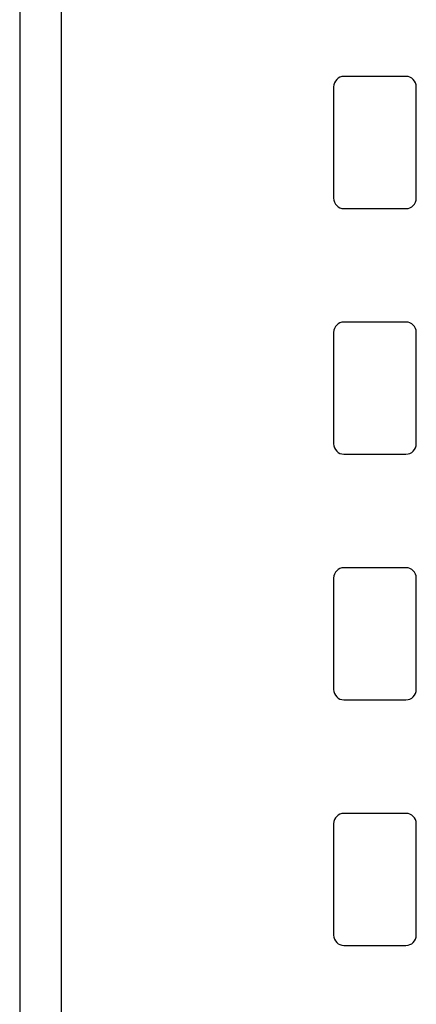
# Paper-space layout 'Sheet2' of a CAD drawing. Header units: millimetres. Extents: x 0 to 420, y 0 to 297.
# Tile 3 of 31: x 78 to 88, y 107 to 131. Entities that reach past the tile are written whole.
import ezdxf

# ---------------------------------------------------------------- set-up
doc = ezdxf.new("R2010")
doc.units = ezdxf.units.MM

psp = doc.layouts.new('Sheet2')

# ---------------------------------------------------------------- linework, layer by layer
at = {"color": 7, "linetype": 'Continuous', "lineweight": 25}
for p, q in [((79.025, 188.633), (79.025, 93.483)), ((78.025, 146.878), (78.025, 90.473)), ((87.375, 129.833), (85.875, 129.833)), ((85.625, 129.583), (85.625, 126.883)), ((87.625, 126.883), (87.625, 129.583)), ((85.875, 126.633), (87.375, 126.633)), ((87.375, 123.883), (85.875, 123.883)), ((85.625, 123.633), (85.625, 120.933)), ((87.625, 120.933), (87.625, 123.633)), ((85.875, 120.683), (87.375, 120.683)), ((87.375, 117.933), (85.875, 117.933)), ((85.625, 117.683), (85.625, 114.983)), ((87.625, 114.983), (87.625, 117.683)), ((85.875, 114.733), (87.375, 114.733)), ((87.375, 111.983), (85.875, 111.983)), ((85.625, 111.733), (85.625, 109.033)), ((87.625, 109.033), (87.625, 111.733)), ((85.875, 108.783), (87.375, 108.783))]:
    psp.add_line(p, q, dxfattribs=at)
for centre, start, end in [((85.875, 129.583), 90, 180), ((87.375, 129.583), 0, 90), ((85.875, 126.883), 180, 270), ((87.375, 126.883), 270, 0), ((85.875, 123.633), 90, 180), ((87.375, 123.633), 0, 90), ((85.875, 120.933), 180, 270), ((87.375, 120.933), 270, 0), ((85.875, 117.683), 90, 180), ((87.375, 117.683), 0, 90), ((85.875, 114.983), 180, 270), ((87.375, 114.983), 270, 0), ((85.875, 111.733), 90, 180), ((87.375, 111.733), 0, 90), ((85.875, 109.033), 180, 270), ((87.375, 109.033), 270, 0)]:
    psp.add_arc(centre, 0.25, start, end, dxfattribs=at)

doc.saveas('drawing.dxf')
